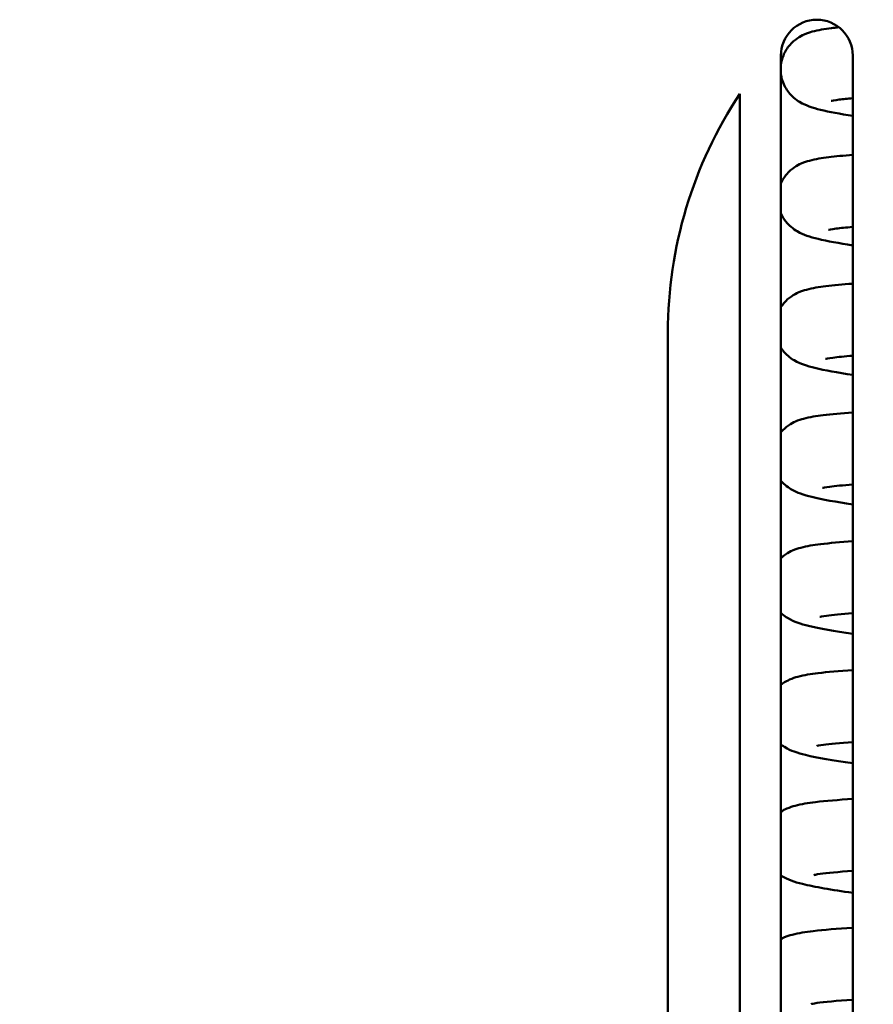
# Model space of a CAD drawing. Header units: inches. Extents: x 0 to 136, y 2 to 86.
# Tile 20 of 61: x 54 to 56.97, y 41.68 to 45.1. Entities that reach past the tile are written whole.
import ezdxf

# ---------------------------------------------------------------- set-up
doc = ezdxf.new("R2010")
doc.units = ezdxf.units.IN
doc.header["$LTSCALE"] = 4
doc.header["$MEASUREMENT"] = 0
doc.layers.add('Dimension (ANSI)', color=7, linetype='Continuous', lineweight=25)
doc.layers.add('Visible (ANSI)', color=7, linetype='Continuous', lineweight=50)
doc.styles.add('Dimension Text (ANSI)', font='tahoma.ttf')
doc.dimstyles.new('Dual Dimension', dxfattribs={"dimscale": 4, "dimtxt": 0.12, "dimasz": 0.098425, "dimexe": 0.125, "dimexo": 0.0625, "dimgap": 0.031496, "dimtad": 0, "dimtih": 1, "dimtoh": 1, "dimrnd": 1e-08, "dimzin": 4, "dimdsep": 46, "dimtxsty": 'Dimension Text (ANSI)', "dimcen": 0.09, "dimdle": 0.393701, "dimclrd": 256, "dimclre": 256, "dimclrt": 256, "dimadec": 0, "dimazin": 1, "dimtfac": 1, "dimtofl": 0, "dimtmove": 0, "dimatfit": 3, "dimfxl": 1, "dimtolj": 1, "dimtzin": 4, "dimlwd": -1, "dimlwe": -1, "dimarcsym": 0})

# ---------------------------------------------------------------- blocks, each defined once
blk = doc.blocks.new('*D10')
at = {"layer": 'Defpoints', "color": 0, "transparency": 16777216}
for p in [(51.0721, 43.2608), (63.0632, 29.1302), (51.0721, 21.5929)]:
    blk.add_point(p, dxfattribs=at)
at = {"layer": 'Dimension (ANSI)', "transparency": 16777216}
for p, q in [((51.0721, 43.0108), (51.0721, 21.0929)), ((63.0632, 28.8802), (63.0632, 21.0929)), ((51.4658, 21.5929), (54.7936, 21.5929)), ((62.6695, 21.5929), (59.264, 21.5929))]:
    blk.add_line(p, q, dxfattribs=at)
for points in [[(51.4658, 21.6585), (51.4658, 21.5273), (51.0721, 21.5929)], [(62.6695, 21.6585), (62.6695, 21.5273), (63.0632, 21.5929)]]:
    blk.add_solid(points, dxfattribs=at)
at = {"layer": 'Dimension (ANSI)', "transparency": 16777216, "insert": (57.0288, 22.5445), "char_height": 0.48, "attachment_point": 2, "style": 'Dimension Text (ANSI)'}
blk.add_mtext('\\A1;{\\H3.0x;(}\\S11.99^ 304.6 mm;{\\H3.0x;)}', dxfattribs=at)

msp = doc.modelspace()

# ---------------------------------------------------------------- linework, layer by layer
at = {"layer": 'Visible (ANSI)'}
for p, q in [((56.6451, 39.0545), (56.6451, 44.9791)), ((56.8951, 44.9791), (56.8951, 39.0545)), ((56.5022, 44.846), (56.5022, 39.1877)), ((56.2522, 40.0168), (56.2522, 44.0168))]:
    msp.add_line(p, q, dxfattribs=at)
for centre, radius, start in [((56.7701, 44.9791), 0.125, 0), ((57.7522, 44.0168), 1.5, 146.4427)]:
    msp.add_arc(centre, radius, start, 180, dxfattribs=at)
for points, knots in [([(56.6451, 44.9458), (56.6464, 44.9576), (56.6494, 44.9693), (56.6593, 44.9937), (56.6673, 45.0061), (56.6844, 45.0259), (56.6936, 45.0335), (56.7109, 45.0454), (56.719, 45.0495), (56.7368, 45.0574), (56.7457, 45.0602), (56.776, 45.0685), (56.7963, 45.0716), (56.8294, 45.0757), (56.838, 45.0767), (56.8471, 45.0776)], [360.822803, 360.822803, 360.822803, 360.822803, 360.926269, 360.926269, 361.059594, 361.059594, 361.192215, 361.192215, 361.335362, 361.335362, 361.550989, 361.550989, 362.107259, 362.107259, 362.289038, 362.289038, 362.289038, 362.289038]), ([(56.8951, 44.7699), (56.8502, 44.7767), (56.8132, 44.7835), (56.7694, 44.7942), (56.7569, 44.7977), (56.7336, 44.8061), (56.7231, 44.8103), (56.7037, 44.8221), (56.6969, 44.8268), (56.6841, 44.8379), (56.6781, 44.8439), (56.6638, 44.862), (56.6559, 44.8759), (56.648, 44.8995), (56.6461, 44.9083), (56.6451, 44.9173)], [358.937415, 358.937415, 358.937415, 358.937415, 359.696168, 359.696168, 360.042256, 360.042256, 360.302344, 360.302344, 360.420767, 360.420767, 360.515792, 360.515792, 360.660982, 360.660982, 360.74002, 360.74002, 360.74002, 360.74002]), ([(56.8951, 44.8312), (56.8764, 44.8296), (56.8606, 44.828), (56.8318, 44.8243), (56.8205, 44.8217), (56.8205, 44.8217)], [57.6537727, 57.6537727, 57.6537727, 57.6537727, 58.0372352, 58.0372352, 58.5384306, 58.5384306, 58.5384306, 58.5384306]), ([(56.6451, 44.5349), (56.6506, 44.5472), (56.6578, 44.5583), (56.6742, 44.5772), (56.6834, 44.5849), (56.7007, 44.5968), (56.7088, 44.6009), (56.7266, 44.6088), (56.7356, 44.6116), (56.766, 44.62), (56.7864, 44.6231), (56.8352, 44.6291), (56.8632, 44.6318), (56.8951, 44.6341)], [337.459494, 337.459494, 337.459494, 337.459494, 337.58105, 337.58105, 337.713702, 337.713702, 337.856889, 337.856889, 338.072572, 338.072572, 338.629477, 338.629477, 339.157852, 339.157852, 339.157852, 339.157852]), ([(56.8951, 44.3196), (56.8462, 44.327), (56.8064, 44.3341), (56.7606, 44.3452), (56.7481, 44.3486), (56.7251, 44.3568), (56.7148, 44.3608), (56.6954, 44.3722), (56.6882, 44.377), (56.6745, 44.3887), (56.6683, 44.3949), (56.6559, 44.4104), (56.6499, 44.4202), (56.6451, 44.431)], [335.40662, 335.40662, 335.40662, 335.40662, 336.208272, 336.208272, 336.551088, 336.551088, 336.808613, 336.808613, 336.937979, 336.937979, 337.036684, 337.036684, 337.144964, 337.144964, 337.144964, 337.144964]), ([(56.8951, 44.3836), (56.8714, 44.3817), (56.8519, 44.3797), (56.8214, 44.3757), (56.8104, 44.3732), (56.8104, 44.3732)], [81.073702, 81.073702, 81.073702, 81.073702, 81.5324828, 81.5324828, 82.0227159, 82.0227159, 82.0227159, 82.0227159]), ([(56.6451, 44.105), (56.6484, 44.1099), (56.6519, 44.1146), (56.664, 44.1287), (56.6732, 44.1363), (56.6905, 44.1482), (56.6986, 44.1523), (56.7165, 44.1603), (56.7255, 44.1631), (56.7561, 44.1715), (56.7767, 44.1746), (56.8283, 44.181), (56.8593, 44.1838), (56.8951, 44.1863)], [314.168091, 314.168091, 314.168091, 314.168091, 314.2244, 314.2244, 314.357085, 314.357085, 314.500359, 314.500359, 314.716321, 314.716321, 315.275094, 315.275094, 315.858371, 315.858371, 315.858371, 315.858371]), ([(56.8951, 43.8694), (56.8412, 43.8773), (56.7979, 43.885), (56.7497, 43.8967), (56.7373, 43.9002), (56.7142, 43.9085), (56.7039, 43.9126), (56.6845, 43.9241), (56.6775, 43.9288), (56.6642, 43.9403), (56.658, 43.9464), (56.6498, 43.9568), (56.6474, 43.9601), (56.6451, 43.9636)], [311.999277, 311.999277, 311.999277, 311.999277, 312.85913, 312.85913, 313.201086, 313.201086, 313.458, 313.458, 313.582637, 313.582637, 313.680016, 313.680016, 313.72103, 313.72103, 313.72103, 313.72103]), ([(56.8951, 43.9359), (56.8664, 43.9336), (56.843, 43.9313), (56.8109, 43.927), (56.8003, 43.9247), (56.8003, 43.9247)], [104.372848, 104.372848, 104.372848, 104.372848, 104.903642, 104.903642, 105.382602, 105.382602, 105.382602, 105.382602]), ([(56.6451, 43.6699), (56.6452, 43.67), (56.6453, 43.6701), (56.6539, 43.6801), (56.6631, 43.6878), (56.6804, 43.6997), (56.6885, 43.7038), (56.7065, 43.7117), (56.7154, 43.7145), (56.7463, 43.723), (56.767, 43.7261), (56.8213, 43.7328), (56.8553, 43.7358), (56.8951, 43.7385)], [290.990804, 290.990804, 290.990804, 290.990804, 290.992158, 290.992158, 291.124875, 291.124875, 291.268275, 291.268275, 291.484689, 291.484689, 292.046301, 292.046301, 292.676067, 292.676067, 292.676067, 292.676067]), ([(56.8951, 43.4192), (56.8361, 43.4278), (56.7893, 43.4359), (56.7389, 43.4483), (56.7264, 43.4517), (56.7033, 43.4601), (56.6929, 43.4643), (56.6736, 43.476), (56.6667, 43.4806), (56.6548, 43.491), (56.6499, 43.4958), (56.6451, 43.5014)], [288.717799, 288.717799, 288.717799, 288.717799, 289.634352, 289.634352, 289.975478, 289.975478, 290.23181, 290.23181, 290.351791, 290.351791, 290.430607, 290.430607, 290.430607, 290.430607]), ([(56.8951, 43.4881), (56.8611, 43.4856), (56.8339, 43.483), (56.8004, 43.4784), (56.7902, 43.4761), (56.7902, 43.4761)], [127.550694, 127.550694, 127.550694, 127.550694, 128.150657, 128.150657, 128.61809, 128.61809, 128.61809, 128.61809]), ([(56.6451, 43.2319), (56.6506, 43.2371), (56.6561, 43.2414), (56.6703, 43.2511), (56.6785, 43.2553), (56.6965, 43.2632), (56.7055, 43.266), (56.7365, 43.2745), (56.7575, 43.2777), (56.8144, 43.2847), (56.8514, 43.2878), (56.8951, 43.2907)], [267.934218, 267.934218, 267.934218, 267.934218, 268.017069, 268.017069, 268.160634, 268.160634, 268.377694, 268.377694, 268.943233, 268.943233, 269.616342, 269.616342, 269.616342, 269.616342]), ([(56.8951, 42.9691), (56.8308, 42.9782), (56.7806, 42.9868), (56.728, 42.9998), (56.7155, 43.0033), (56.6924, 43.0118), (56.6818, 43.0161), (56.6626, 43.0279), (56.656, 43.0325), (56.6477, 43.0397), (56.6464, 43.0409), (56.6451, 43.0421)], [265.562081, 265.562081, 265.562081, 265.562081, 266.533924, 266.533924, 266.874255, 266.874255, 267.130033, 267.130033, 267.245434, 267.245434, 267.266977, 267.266977, 267.266977, 267.266977]), ([(56.8951, 43.0404), (56.8558, 43.0376), (56.8246, 43.0346), (56.7899, 43.0298), (56.7801, 43.0276), (56.7801, 43.0276)], [150.606833, 150.606833, 150.606833, 150.606833, 151.273534, 151.273534, 151.729179, 151.729179, 151.729179, 151.729179]), ([(56.6451, 42.792), (56.6472, 42.7936), (56.6493, 42.7951), (56.6603, 42.8026), (56.6684, 42.8067), (56.6865, 42.8147), (56.6955, 42.8175), (56.7269, 42.8261), (56.7482, 42.8293), (56.8076, 42.8365), (56.8476, 42.8398), (56.8951, 42.8428)], [245.001437, 245.001437, 245.001437, 245.001437, 245.033662, 245.033662, 245.17744, 245.17744, 245.395361, 245.395361, 245.966061, 245.966061, 246.679276, 246.679276, 246.679276, 246.679276]), ([(56.8951, 42.5189), (56.8255, 42.5287), (56.7719, 42.5377), (56.7171, 42.5514), (56.7046, 42.5549), (56.6814, 42.5635), (56.6707, 42.5679), (56.6535, 42.5787), (56.6494, 42.5815), (56.6451, 42.5848)], [242.532024, 242.532024, 242.532024, 242.532024, 243.557832, 243.557832, 243.897405, 243.897405, 244.152662, 244.152662, 244.226243, 244.226243, 244.226243, 244.226243]), ([(56.8951, 42.5926), (56.8504, 42.5895), (56.8152, 42.5862), (56.7794, 42.5812), (56.7701, 42.579), (56.7701, 42.579)], [173.540938, 173.540938, 173.540938, 173.540938, 174.272281, 174.272281, 174.715869, 174.715869, 174.715869, 174.715869]), ([(56.6451, 42.3505), (56.6526, 42.3553), (56.6595, 42.3587), (56.6765, 42.3662), (56.6856, 42.3691), (56.7174, 42.3777), (56.7391, 42.3809), (56.801, 42.3884), (56.8439, 42.3919), (56.8951, 42.3949)], [222.195247, 222.195247, 222.195247, 222.195247, 222.318699, 222.318699, 222.537728, 222.537728, 223.115016, 223.115016, 223.86494, 223.86494, 223.86494, 223.86494]), ([(56.8951, 42.1447), (56.8449, 42.1415), (56.8057, 42.1378), (56.7689, 42.1326), (56.76, 42.1305), (56.76, 42.1305)], [196.352739, 196.352739, 196.352739, 196.352739, 197.146905, 197.146905, 197.57816, 197.57816, 197.57816, 197.57816]), ([(56.8951, 42.0688), (56.8201, 42.0792), (56.7631, 42.0887), (56.7061, 42.1029), (56.6937, 42.1065), (56.6703, 42.1153), (56.6596, 42.1197), (56.6458, 42.1285), (56.6454, 42.1287), (56.6451, 42.129)], [219.62754, 219.62754, 219.62754, 219.62754, 220.706081, 220.706081, 221.04494, 221.04494, 221.299714, 221.299714, 221.305916, 221.305916, 221.305916, 221.305916]), ([(56.6451, 41.9078), (56.6488, 41.9098), (56.6524, 41.9115), (56.6667, 41.9178), (56.6758, 41.9206), (56.708, 41.9293), (56.7302, 41.9326), (56.7948, 41.9403), (56.8404, 41.9439), (56.8951, 41.9471)], [199.517608, 199.517608, 199.517608, 199.517608, 199.58449, 199.58449, 199.804975, 199.804975, 200.39088, 200.39088, 201.173385, 201.173385, 201.173385, 201.173385]), ([(56.8951, 41.6969), (56.8394, 41.6934), (56.796, 41.6894), (56.7584, 41.6839), (56.7499, 41.682), (56.7499, 41.682)], [219.042009, 219.042009, 219.042009, 219.042009, 219.897413, 219.897413, 220.316049, 220.316049, 220.316049, 220.316049])]:
    msp.add_open_spline(points, degree=3, knots=knots, dxfattribs=at)

# ---------------------------------------------------------------- dimensions: what is measured, and where the dimension line sits
at = {"layer": 'Dimension (ANSI)'}
dim = msp.add_linear_dim(base=(51.0721, 21.5929), p1=(63.0632, 29.1302), p2=(51.0721, 43.2608), angle=180, text='{\\H3.0x;(}\\S<>^ 304.6 mm;{\\H3.0x;)}', dimstyle='Dual Dimension', override={"dimgap": 0.031496, "dimtih": 0, "dimtoh": 0, "dimdec": 2, "dimpost": '\\X', "dimtol": 0, "dimlim": 0, "dimtp": 0, "dimtm": 0, "dimtdec": 2, "dimatfit": 1}, dxfattribs=at)
dim.commit()
dim.dimension.update_dxf_attribs({"geometry": '*D10', "text_midpoint": (57.0288, 21.5929), "dimtype": 160})

doc.saveas('drawing.dxf')
